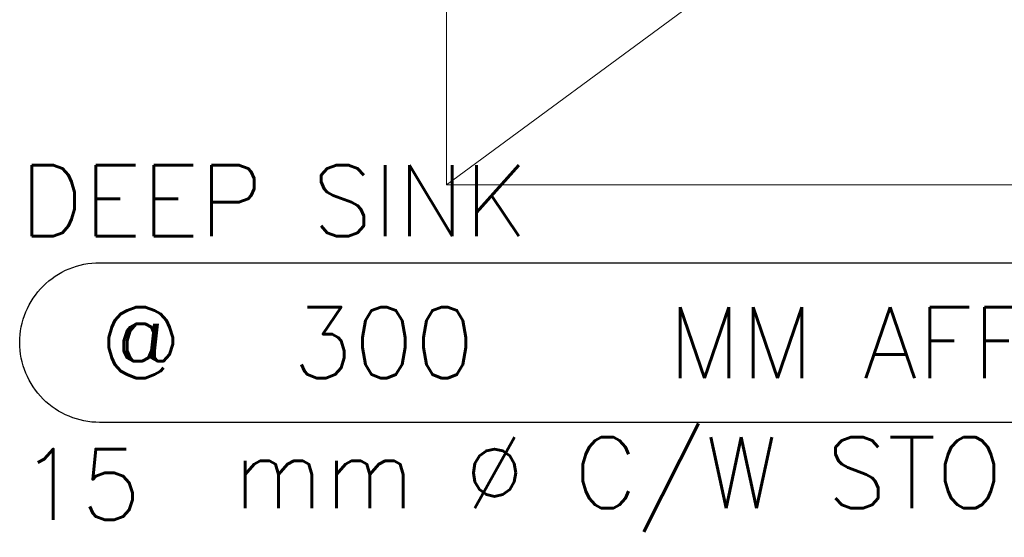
# Model space of a CAD drawing. Header units: millimetres. Extents: x -1747 to 60076, y -13777 to 14438.
# Tile 8 of 29: x 7312 to 8698, y 1471 to 2201. Entities that reach past the tile are written whole.
import ezdxf
from ezdxf.enums import TextEntityAlignment as Align

# ---------------------------------------------------------------- set-up
doc = ezdxf.new("R2010")
doc.units = ezdxf.units.MM
doc.header["$MEASUREMENT"] = 0
doc.layers.get('0').update_dxf_attribs({"lineweight": 5})
doc.layers.add('FLOOR LAYOUT', color=9, linetype='Continuous', lineweight=0, true_color=0x808080)
doc.layers.add('PLUMBING-DW-TR-LVL-TAG', color=7, linetype='Continuous')
doc.styles.add('ROMANS-100', font='romans.shx')
doc.styles.get("Standard").update_dxf_attribs({"font": 'romans.shx'})

# ---------------------------------------------------------------- blocks, each defined once
blk = doc.blocks.new('PLUMB-WS-WS-TAG')
at = {"layer": 'PLUMBING-DW-TR-LVL-TAG'}
blk.add_lwpolyline([(112.5, 112.5), (1687.5, 112.5, -0.414214), (1800, 0, -0.414214), (1687.5, -112.5), (112.5, -112.5, -0.414214), (0, 0), (0, 0, -0.414214)], format="xyb", close=True, dxfattribs=at)
at = {"layer": 'PLUMBING-DW-TR-LVL-TAG', "char_height": 100, "attachment_point": 4}
for s, width, insert in [('{\\Fromans|c0;@}', 115.286, (112.5, 0)), ('{\\Fromans|c0;MM AFFL}', 662.905, (912.5, 0)), ('mm %%C C/W STOP COCK', 1987.152, (300, -200))]:
    blk.add_mtext_dynamic_manual_height_columns(s, width=width, gutter_width=3324.7, heights=[0], dxfattribs=dict(at, insert=insert))
at = {"layer": 'PLUMBING-DW-TR-LVL-TAG', "style": 'ROMANS-100'}
for tag, p in [('PLUM-DR-EQP', (0, 200)), ('PLUM-DR-PSIZE', (0, -200))]:
    blk.add_attdef(tag, text='', height=100, dxfattribs=at).set_placement(p, align=Align.MIDDLE_LEFT)
blk.add_attdef('PLUM-PIPE-LVL', text='', height=100, dxfattribs=at).set_placement((512.5, 0), align=Align.MIDDLE_CENTER)
blk = doc.blocks.new('FLOOR PLAN')
at = {"layer": 'FLOOR LAYOUT'}
for p, q in [((7913, 1968), (7913, 2968)), ((9270.2, 2968), (7913, 1968)), ((9278, 1968), (7913, 1968))]:
    blk.add_line(p, q, dxfattribs=at)

msp = doc.modelspace()

# ---------------------------------------------------------------- block references
msp.add_blockref('PLUMB-WS-WS-TAG', (7312, 1745.7)).add_auto_attribs({'PLUM-PIPE-LVL': '300', 'PLUM-DR-PSIZE': '15', 'PLUM-DR-EQP': 'DEEP SINK'})
at = {"layer": 'FLOOR LAYOUT'}
msp.add_blockref('FLOOR PLAN', (0, 0), dxfattribs=at)

doc.saveas('drawing.dxf')
